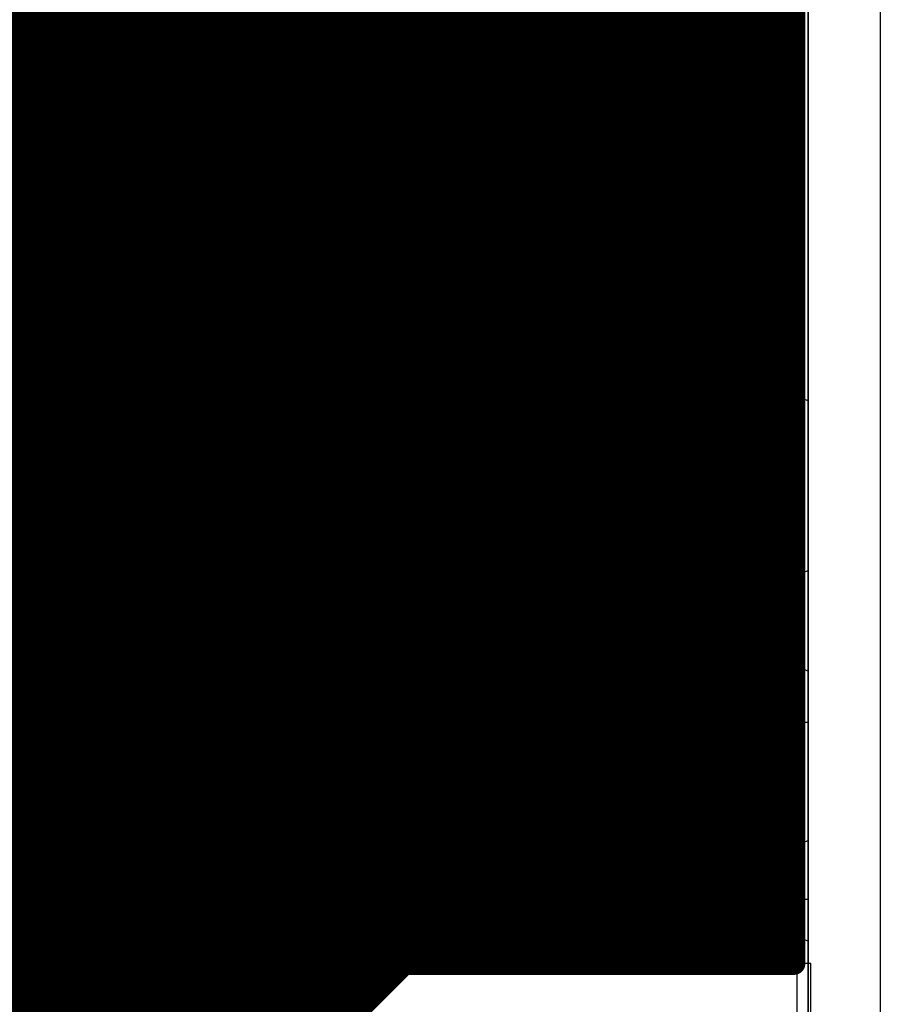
# Model space of a CAD drawing. Header units: millimetres. Extents: x 1.27 to 3.86, y 0.66 to 4.7.
# Tile 234 of 236: x 3.55 to 3.86, y 3.88 to 4.23. Entities that reach past the tile are written whole.
import ezdxf

# ---------------------------------------------------------------- set-up
doc = ezdxf.new("R2010")
doc.units = ezdxf.units.MM
doc.header["$MEASUREMENT"] = 0
for name, color, linetype in [('BottomLayer', 5, 'Continuous'), ('MidLayer1', 16, 'Continuous'), ('MidLayer2', 76, 'Continuous'), ('MidLayer3', 90, 'Continuous'), ('MidLayer4', 156, 'Continuous'), ('MidLayer5', 130, 'Continuous'), ('MidLayer6', 216, 'Continuous'), ('MultiLayer', 9, 'Continuous'), ('TopLayer', 1, 'Continuous'), ('ViaHoleLayer', 16, 'Continuous')]:
    doc.layers.add(name, color=color, linetype=linetype)

msp = doc.modelspace()

# ---------------------------------------------------------------- linework, layer by layer
at = {"layer": 'BottomLayer'}
msp.add_line((3.828, 4.5), (3.828, 3.616), dxfattribs=at)
at = {"layer": 'BottomLayer', "const_width": 0.0112}
for points in [[(3.7164, 4.209, 1), (3.7276, 4.209, 1)], [(3.8114, 4.209, 1), (3.8226, 4.209, 1)], [(3.7164, 4.114, 1), (3.7276, 4.114, 1)], [(3.8114, 4.114, 1), (3.8226, 4.114, 1)], [(3.7164, 4.019, 1), (3.7276, 4.019, 1)], [(3.8114, 4.019, 1), (3.8226, 4.019, 1)], [(3.7164, 3.924, 1), (3.7276, 3.924, 1)], [(3.8114, 3.924, 1), (3.8226, 3.924, 1)]]:
    msp.add_lwpolyline(points, format="xyb", close=True, dxfattribs=at)
at = {"layer": 'MidLayer1'}
for p, q in [((3.68992, 3.89844), (3.57711, 3.78563)), ((3.83293, 3.89844), (3.68992, 3.89844)), ((3.83293, 3.87666), (3.83293, 3.89844))]:
    msp.add_line(p, q, dxfattribs=at)
at = {"layer": 'MidLayer1', "const_width": 0.008}
for points in [[(3.555, 3.73511), (3.555, 4.674)], [(3.56, 3.74011), (3.56, 4.674)], [(3.565, 3.74511), (3.565, 4.674)], [(3.57, 3.75011), (3.57, 4.674)], [(3.575, 3.75511), (3.575, 4.674)], [(3.58, 3.78852), (3.58, 4.674)], [(3.585, 3.79352), (3.585, 4.674)], [(3.59, 3.79852), (3.59, 4.674)], [(3.595, 3.80352), (3.595, 4.674)], [(3.6, 3.80852), (3.6, 4.674)], [(3.605, 3.81352), (3.605, 4.674)], [(3.61, 3.81852), (3.61, 4.674)], [(3.615, 3.82352), (3.615, 4.674)], [(3.62, 3.82852), (3.62, 4.674)], [(3.625, 3.83352), (3.625, 4.674)], [(3.63, 3.83852), (3.63, 4.674)], [(3.635, 3.84352), (3.635, 4.674)], [(3.64, 3.84852), (3.64, 4.674)], [(3.645, 3.85352), (3.645, 4.674)], [(3.65, 3.85852), (3.65, 4.674)], [(3.655, 3.86352), (3.655, 4.674)], [(3.66, 3.86852), (3.66, 4.674)], [(3.665, 3.87352), (3.665, 4.674)], [(3.67, 3.87852), (3.67, 4.674)], [(3.675, 3.88352), (3.675, 4.674)], [(3.68, 3.88852), (3.68, 4.674)], [(3.685, 3.89352), (3.685, 4.674)], [(3.69, 3.89844), (3.69, 4.674)], [(3.695, 3.89844), (3.695, 4.674)], [(3.7, 3.89844), (3.7, 4.674)], [(3.705, 3.89844), (3.705, 4.674)], [(3.71, 3.89844), (3.71, 4.674)], [(3.715, 3.89844), (3.715, 4.674)], [(3.72, 3.89844), (3.72, 4.674)], [(3.725, 3.89844), (3.725, 4.674)], [(3.73, 3.89844), (3.73, 4.674)], [(3.735, 3.89844), (3.735, 4.674)], [(3.74, 3.89844), (3.74, 4.674)], [(3.745, 3.89844), (3.745, 4.674)], [(3.75, 3.89844), (3.75, 4.674)], [(3.755, 3.89844), (3.755, 4.674)], [(3.76, 3.89844), (3.76, 4.674)], [(3.765, 3.89844), (3.765, 4.674)], [(3.77, 3.89844), (3.77, 4.674)], [(3.775, 3.89844), (3.775, 4.674)], [(3.78, 3.89844), (3.78, 4.674)], [(3.785, 3.89844), (3.785, 4.674)], [(3.79, 3.89844), (3.79, 4.674)], [(3.795, 3.89844), (3.795, 4.674)], [(3.8, 3.89844), (3.8, 4.674)], [(3.805, 3.89844), (3.805, 4.674)], [(3.81, 3.89844), (3.81, 4.674)], [(3.815, 3.89844), (3.815, 4.674)], [(3.82, 3.89844), (3.82, 4.674)], [(3.825, 3.89844), (3.825, 4.674)], [(3.82701, 3.89844), (3.82701, 4.674)], [(2.50163, 4.23), (3.82701, 4.23)], [(2.50163, 4.225), (3.82701, 4.225)], [(2.50163, 4.22), (3.82701, 4.22)], [(2.50163, 4.215), (3.82701, 4.215)], [(2.50163, 4.21), (3.82701, 4.21)], [(2.50163, 4.205), (3.82701, 4.205)], [(2.50163, 4.2), (3.82701, 4.2)], [(2.50163, 4.195), (3.82701, 4.195)], [(2.50163, 4.19), (3.82701, 4.19)], [(2.50163, 4.185), (3.82701, 4.185)], [(2.50163, 4.18), (3.82701, 4.18)], [(2.50163, 4.175), (3.82701, 4.175)], [(2.50163, 4.17), (3.82701, 4.17)], [(2.50163, 4.165), (3.82701, 4.165)], [(2.50163, 4.16), (3.82701, 4.16)], [(2.50163, 4.155), (3.82701, 4.155)], [(2.50163, 4.15), (3.82701, 4.15)], [(2.50163, 4.145), (3.82701, 4.145)], [(2.50163, 4.14), (3.82701, 4.14)], [(2.50163, 4.135), (3.82701, 4.135)], [(2.50163, 4.13), (3.82701, 4.13)], [(2.50163, 4.125), (3.82701, 4.125)], [(2.50163, 4.12), (3.82701, 4.12)], [(2.50163, 4.115), (3.82701, 4.115)], [(2.50163, 4.11), (3.82701, 4.11)], [(2.50163, 4.105), (3.82701, 4.105)], [(2.50163, 4.1), (3.82701, 4.1)], [(2.50163, 4.095), (3.82701, 4.095)], [(2.50163, 4.09), (3.82701, 4.09)], [(2.50163, 4.085), (3.82701, 4.085)], [(2.50163, 4.08), (3.82701, 4.08)], [(2.50163, 4.075), (3.82701, 4.075)], [(2.50163, 4.07), (3.82701, 4.07)], [(2.50163, 4.065), (3.82701, 4.065)], [(2.50163, 4.06), (3.82701, 4.06)], [(2.50163, 4.055), (3.82701, 4.055)], [(2.50163, 4.05), (3.82701, 4.05)], [(2.50163, 4.045), (3.82701, 4.045)], [(2.50163, 4.04), (3.82701, 4.04)], [(2.50163, 4.035), (3.82701, 4.035)], [(2.50163, 4.03), (3.82701, 4.03)], [(2.50163, 4.025), (3.82701, 4.025)], [(2.50163, 4.02), (3.82701, 4.02)], [(2.50163, 4.015), (3.82701, 4.015)], [(2.50163, 4.01), (3.82701, 4.01)], [(2.50163, 4.005), (3.82701, 4.005)], [(2.50163, 4), (3.82701, 4)], [(2.50163, 3.995), (3.82701, 3.995)], [(2.50163, 3.99), (3.82701, 3.99)], [(2.50163, 3.985), (3.82701, 3.985)], [(2.50163, 3.98), (3.82701, 3.98)], [(2.50164, 3.975), (3.82701, 3.975)], [(2.50664, 3.97), (3.82701, 3.97)], [(2.51164, 3.965), (3.82701, 3.965)], [(2.51664, 3.96), (3.82701, 3.96)], [(2.52164, 3.955), (3.82701, 3.955)], [(2.52664, 3.95), (3.82701, 3.95)], [(2.53164, 3.945), (3.82701, 3.945)], [(2.53664, 3.94), (3.82701, 3.94)], [(2.54164, 3.935), (3.82701, 3.935)], [(2.54664, 3.93), (3.82701, 3.93)], [(2.55164, 3.925), (3.82701, 3.925)], [(2.55664, 3.92), (3.82701, 3.92)], [(2.56164, 3.915), (3.82701, 3.915)], [(2.56664, 3.91), (3.82701, 3.91)], [(2.57164, 3.905), (3.82701, 3.905)], [(2.57664, 3.9), (3.82701, 3.9)], [(3.57711, 3.78563), (3.68992, 3.89844)], [(3.68992, 3.89844), (3.82701, 3.89844)], [(2.58164, 3.895), (3.68648, 3.895)], [(2.58664, 3.89), (3.68148, 3.89)], [(2.59164, 3.885), (3.67648, 3.885)]]:
    msp.add_lwpolyline(points, dxfattribs=at)
at = {"layer": 'MidLayer1'}
for points, const_width in [([(3.82501, 4.23, 1), (3.82901, 4.23, 1)], 0.004), ([(3.63633, 4.22185, 1), (3.6442, 4.22185, 1)], 0.00787), ([(3.6585, 4.22185, 1), (3.66637, 4.22185, 1)], 0.00787), ([(3.82501, 4.225, 1), (3.82901, 4.225, 1)], 0.004), ([(3.82501, 4.22, 1), (3.82901, 4.22, 1)], 0.004), ([(3.7164, 4.209, 1), (3.7276, 4.209, 1)], 0.0112), ([(3.8114, 4.209, 1), (3.8226, 4.209, 1)], 0.0112), ([(3.82501, 4.215, 1), (3.82901, 4.215, 1)], 0.004), ([(3.82501, 4.21, 1), (3.82901, 4.21, 1)], 0.004), ([(3.82501, 4.205, 1), (3.82901, 4.205, 1)], 0.004), ([(3.63633, 4.19823, 1), (3.6442, 4.19823, 1)], 0.00787), ([(3.6585, 4.19823, 1), (3.66637, 4.19823, 1)], 0.00787), ([(3.82501, 4.2, 1), (3.82901, 4.2, 1)], 0.004), ([(3.57495, 4.19314, 1), (3.58282, 4.19314, 1)], 0.00787), ([(3.82501, 4.195, 1), (3.82901, 4.195, 1)], 0.004), ([(3.82501, 4.19, 1), (3.82901, 4.19, 1)], 0.004), ([(3.82501, 4.185, 1), (3.82901, 4.185, 1)], 0.004), ([(3.82501, 4.18, 1), (3.82901, 4.18, 1)], 0.004), ([(3.63633, 4.1746, 1), (3.6442, 4.1746, 1)], 0.00787), ([(3.6585, 4.1746, 1), (3.66637, 4.1746, 1)], 0.00787), ([(3.82501, 4.175, 1), (3.82901, 4.175, 1)], 0.004), ([(3.82501, 4.17, 1), (3.82901, 4.17, 1)], 0.004), ([(3.82501, 4.165, 1), (3.82901, 4.165, 1)], 0.004), ([(3.82501, 4.16, 1), (3.82901, 4.16, 1)], 0.004), ([(3.63633, 4.15098, 1), (3.6442, 4.15098, 1)], 0.00787), ([(3.6585, 4.15098, 1), (3.66637, 4.15098, 1)], 0.00787), ([(3.82501, 4.155, 1), (3.82901, 4.155, 1)], 0.004), ([(3.57495, 4.14511, 1), (3.58282, 4.14511, 1)], 0.00787), ([(3.82501, 4.15, 1), (3.82901, 4.15, 1)], 0.004), ([(3.82501, 4.145, 1), (3.82901, 4.145, 1)], 0.004), ([(3.82501, 4.14, 1), (3.82901, 4.14, 1)], 0.004), ([(3.82501, 4.135, 1), (3.82901, 4.135, 1)], 0.004), ([(3.63633, 4.12736, 1), (3.6442, 4.12736, 1)], 0.00787), ([(3.6585, 4.12736, 1), (3.66637, 4.12736, 1)], 0.00787), ([(3.82501, 4.13, 1), (3.82901, 4.13, 1)], 0.004), ([(3.82501, 4.125, 1), (3.82901, 4.125, 1)], 0.004), ([(3.7164, 4.114, 1), (3.7276, 4.114, 1)], 0.0112), ([(3.8114, 4.114, 1), (3.8226, 4.114, 1)], 0.0112), ([(3.82501, 4.12, 1), (3.82901, 4.12, 1)], 0.004), ([(3.82501, 4.115, 1), (3.82901, 4.115, 1)], 0.004), ([(3.57495, 4.10696, 1), (3.58282, 4.10696, 1)], 0.00787), ([(3.82501, 4.11, 1), (3.82901, 4.11, 1)], 0.004), ([(3.63633, 4.10374, 1), (3.6442, 4.10374, 1)], 0.00787), ([(3.6585, 4.10374, 1), (3.66637, 4.10374, 1)], 0.00787), ([(3.82501, 4.105, 1), (3.82901, 4.105, 1)], 0.004), ([(3.82501, 4.1, 1), (3.82901, 4.1, 1)], 0.004), ([(3.82501, 4.095, 1), (3.82901, 4.095, 1)], 0.004), ([(3.82501, 4.09, 1), (3.82901, 4.09, 1)], 0.004), ([(3.63633, 4.08012, 1), (3.6442, 4.08012, 1)], 0.00787), ([(3.6585, 4.08012, 1), (3.66637, 4.08012, 1)], 0.00787), ([(3.82501, 4.085, 1), (3.82901, 4.085, 1)], 0.004), ([(3.82501, 4.08, 1), (3.82901, 4.08, 1)], 0.004), ([(3.82501, 4.075, 1), (3.82901, 4.075, 1)], 0.004), ([(3.82501, 4.07, 1), (3.82901, 4.07, 1)], 0.004), ([(3.82501, 4.065, 1), (3.82901, 4.065, 1)], 0.004), ([(3.63633, 4.05649, 1), (3.6442, 4.05649, 1)], 0.00787), ([(3.6585, 4.05649, 1), (3.66637, 4.05649, 1)], 0.00787), ([(3.82501, 4.06, 1), (3.82901, 4.06, 1)], 0.004), ([(3.82501, 4.055, 1), (3.82901, 4.055, 1)], 0.004), ([(3.82501, 4.05, 1), (3.82901, 4.05, 1)], 0.004), ([(3.82501, 4.045, 1), (3.82901, 4.045, 1)], 0.004), ([(3.55445, 4.03609, 1), (3.56232, 4.03609, 1)], 0.00787), ([(3.82501, 4.04, 1), (3.82901, 4.04, 1)], 0.004), ([(3.63633, 4.03287, 1), (3.6442, 4.03287, 1)], 0.00787), ([(3.6585, 4.03287, 1), (3.66637, 4.03287, 1)], 0.00787), ([(3.82501, 4.035, 1), (3.82901, 4.035, 1)], 0.004), ([(3.82501, 4.03, 1), (3.82901, 4.03, 1)], 0.004), ([(3.7164, 4.019, 1), (3.7276, 4.019, 1)], 0.0112), ([(3.8114, 4.019, 1), (3.8226, 4.019, 1)], 0.0112), ([(3.82501, 4.025, 1), (3.82901, 4.025, 1)], 0.004), ([(3.82501, 4.02, 1), (3.82901, 4.02, 1)], 0.004), ([(3.6585, 4.00925, 1), (3.66637, 4.00925, 1)], 0.00787), ([(3.82501, 4.015, 1), (3.82901, 4.015, 1)], 0.004), ([(3.82501, 4.01, 1), (3.82901, 4.01, 1)], 0.004), ([(3.63633, 4.00531, 1), (3.6442, 4.00531, 1)], 0.00787), ([(3.82501, 4.005, 1), (3.82901, 4.005, 1)], 0.004), ([(3.82501, 4, 1), (3.82901, 4, 1)], 0.004), ([(3.82501, 3.995, 1), (3.82901, 3.995, 1)], 0.004), ([(3.82501, 3.99, 1), (3.82901, 3.99, 1)], 0.004), ([(3.82501, 3.985, 1), (3.82901, 3.985, 1)], 0.004), ([(3.56162, 3.9755, 1), (3.56949, 3.9755, 1)], 0.00787), ([(3.5816, 3.97549, 1), (3.58947, 3.97549, 1)], 0.00787), ([(3.60161, 3.9755, 1), (3.60948, 3.9755, 1)], 0.00787), ([(3.62159, 3.97549, 1), (3.62946, 3.97549, 1)], 0.00787), ([(3.64204, 3.97549, 1), (3.64991, 3.97549, 1)], 0.00787), ([(3.82501, 3.98, 1), (3.82901, 3.98, 1)], 0.004), ([(3.82501, 3.975, 1), (3.82901, 3.975, 1)], 0.004), ([(3.82501, 3.97, 1), (3.82901, 3.97, 1)], 0.004), ([(3.82501, 3.965, 1), (3.82901, 3.965, 1)], 0.004), ([(3.82501, 3.96, 1), (3.82901, 3.96, 1)], 0.004), ([(3.82501, 3.955, 1), (3.82901, 3.955, 1)], 0.004), ([(3.56162, 3.949, 1), (3.56949, 3.949, 1)], 0.00787), ([(3.5816, 3.949, 1), (3.58947, 3.949, 1)], 0.00787), ([(3.60161, 3.949, 1), (3.60948, 3.949, 1)], 0.00787), ([(3.62159, 3.949, 1), (3.62946, 3.949, 1)], 0.00787), ([(3.64204, 3.949, 1), (3.64991, 3.949, 1)], 0.00787), ([(3.82501, 3.95, 1), (3.82901, 3.95, 1)], 0.004), ([(3.82501, 3.945, 1), (3.82901, 3.945, 1)], 0.004), ([(3.82501, 3.94, 1), (3.82901, 3.94, 1)], 0.004), ([(3.82501, 3.935, 1), (3.82901, 3.935, 1)], 0.004), ([(3.7164, 3.924, 1), (3.7276, 3.924, 1)], 0.0112), ([(3.8114, 3.924, 1), (3.8226, 3.924, 1)], 0.0112), ([(3.82501, 3.93, 1), (3.82901, 3.93, 1)], 0.004), ([(3.56162, 3.92249, 1), (3.56949, 3.92249, 1)], 0.00787), ([(3.5816, 3.92249, 1), (3.58947, 3.92249, 1)], 0.00787), ([(3.60161, 3.92249, 1), (3.60948, 3.92249, 1)], 0.00787), ([(3.62159, 3.92249, 1), (3.62946, 3.92249, 1)], 0.00787), ([(3.64204, 3.92249, 1), (3.64991, 3.92249, 1)], 0.00787), ([(3.82501, 3.925, 1), (3.82901, 3.925, 1)], 0.004), ([(3.82501, 3.92, 1), (3.82901, 3.92, 1)], 0.004), ([(3.82501, 3.915, 1), (3.82901, 3.915, 1)], 0.004), ([(3.82501, 3.91, 1), (3.82901, 3.91, 1)], 0.004), ([(3.82501, 3.905, 1), (3.82901, 3.905, 1)], 0.004), ([(3.56162, 3.89599, 1), (3.56949, 3.89599, 1)], 0.00787), ([(3.5816, 3.89599, 1), (3.58947, 3.89599, 1)], 0.00787), ([(3.60161, 3.89599, 1), (3.60948, 3.89599, 1)], 0.00787), ([(3.62159, 3.89599, 1), (3.62946, 3.89599, 1)], 0.00787), ([(3.68792, 3.89844, 1), (3.69192, 3.89844, 1)], 0.004), ([(3.68792, 3.89844, 1), (3.69192, 3.89844, 1)], 0.004), ([(3.688, 3.89844, 1), (3.692, 3.89844, 1)], 0.004), ([(3.693, 3.89844, 1), (3.697, 3.89844, 1)], 0.004), ([(3.698, 3.89844, 1), (3.702, 3.89844, 1)], 0.004), ([(3.703, 3.89844, 1), (3.707, 3.89844, 1)], 0.004), ([(3.708, 3.89844, 1), (3.712, 3.89844, 1)], 0.004), ([(3.713, 3.89844, 1), (3.717, 3.89844, 1)], 0.004), ([(3.718, 3.89844, 1), (3.722, 3.89844, 1)], 0.004), ([(3.723, 3.89844, 1), (3.727, 3.89844, 1)], 0.004), ([(3.728, 3.89844, 1), (3.732, 3.89844, 1)], 0.004), ([(3.733, 3.89844, 1), (3.737, 3.89844, 1)], 0.004), ([(3.738, 3.89844, 1), (3.742, 3.89844, 1)], 0.004), ([(3.743, 3.89844, 1), (3.747, 3.89844, 1)], 0.004), ([(3.748, 3.89844, 1), (3.752, 3.89844, 1)], 0.004), ([(3.753, 3.89844, 1), (3.757, 3.89844, 1)], 0.004), ([(3.758, 3.89844, 1), (3.762, 3.89844, 1)], 0.004), ([(3.763, 3.89844, 1), (3.767, 3.89844, 1)], 0.004), ([(3.768, 3.89844, 1), (3.772, 3.89844, 1)], 0.004), ([(3.773, 3.89844, 1), (3.777, 3.89844, 1)], 0.004), ([(3.778, 3.89844, 1), (3.782, 3.89844, 1)], 0.004), ([(3.783, 3.89844, 1), (3.787, 3.89844, 1)], 0.004), ([(3.788, 3.89844, 1), (3.792, 3.89844, 1)], 0.004), ([(3.793, 3.89844, 1), (3.797, 3.89844, 1)], 0.004), ([(3.798, 3.89844, 1), (3.802, 3.89844, 1)], 0.004), ([(3.803, 3.89844, 1), (3.807, 3.89844, 1)], 0.004), ([(3.808, 3.89844, 1), (3.812, 3.89844, 1)], 0.004), ([(3.813, 3.89844, 1), (3.817, 3.89844, 1)], 0.004), ([(3.818, 3.89844, 1), (3.822, 3.89844, 1)], 0.004), ([(3.823, 3.89844, 1), (3.827, 3.89844, 1)], 0.004), ([(3.82501, 3.9, 1), (3.82901, 3.9, 1)], 0.004), ([(3.82501, 3.89844, 1), (3.82901, 3.89844, 1)], 0.004), ([(3.82501, 3.89844, 1), (3.82901, 3.89844, 1)], 0.004), ([(3.64204, 3.89205, 1), (3.64991, 3.89205, 1)], 0.00787), ([(3.68448, 3.895, 1), (3.68848, 3.895, 1)], 0.004), ([(3.683, 3.89352, 1), (3.687, 3.89352, 1)], 0.004), ([(3.678, 3.88852, 1), (3.682, 3.88852, 1)], 0.004), ([(3.67948, 3.89, 1), (3.68348, 3.89, 1)], 0.004), ([(3.67448, 3.885, 1), (3.67848, 3.885, 1)], 0.004), ([(3.673, 3.88352, 1), (3.677, 3.88352, 1)], 0.004)]:
    msp.add_lwpolyline(points, format="xyb", close=True, dxfattribs=dict(at, const_width=const_width))
at = {"layer": 'MidLayer2'}
msp.add_line((3.832, 4.678), (3.832, 2.55417), dxfattribs=at)
at = {"layer": 'MidLayer2', "const_width": 0.0112}
for points in [[(3.7164, 4.209, 1), (3.7276, 4.209, 1)], [(3.8114, 4.209, 1), (3.8226, 4.209, 1)], [(3.7164, 4.114, 1), (3.7276, 4.114, 1)], [(3.8114, 4.114, 1), (3.8226, 4.114, 1)], [(3.7164, 4.019, 1), (3.7276, 4.019, 1)], [(3.8114, 4.019, 1), (3.8226, 4.019, 1)], [(3.7164, 3.924, 1), (3.7276, 3.924, 1)], [(3.8114, 3.924, 1), (3.8226, 3.924, 1)]]:
    msp.add_lwpolyline(points, format="xyb", close=True, dxfattribs=at)
at = {"layer": 'MidLayer3'}
msp.add_line((3.832, 4.678), (3.832, 2.55406), dxfattribs=at)
at = {"layer": 'MidLayer3', "const_width": 0.0112}
for points in [[(3.7164, 4.209, 1), (3.7276, 4.209, 1)], [(3.8114, 4.209, 1), (3.8226, 4.209, 1)], [(3.7164, 4.114, 1), (3.7276, 4.114, 1)], [(3.8114, 4.114, 1), (3.8226, 4.114, 1)], [(3.7164, 4.019, 1), (3.7276, 4.019, 1)], [(3.8114, 4.019, 1), (3.8226, 4.019, 1)], [(3.7164, 3.924, 1), (3.7276, 3.924, 1)], [(3.8114, 3.924, 1), (3.8226, 3.924, 1)]]:
    msp.add_lwpolyline(points, format="xyb", close=True, dxfattribs=at)
at = {"layer": 'MidLayer4'}
msp.add_line((3.832, 4.678), (3.832, 2.03178), dxfattribs=at)
at = {"layer": 'MidLayer4', "const_width": 0.0112}
for points in [[(3.7164, 4.209, 1), (3.7276, 4.209, 1)], [(3.8114, 4.209, 1), (3.8226, 4.209, 1)], [(3.7164, 4.114, 1), (3.7276, 4.114, 1)], [(3.8114, 4.114, 1), (3.8226, 4.114, 1)], [(3.7164, 4.019, 1), (3.7276, 4.019, 1)], [(3.8114, 4.019, 1), (3.8226, 4.019, 1)], [(3.7164, 3.924, 1), (3.7276, 3.924, 1)], [(3.8114, 3.924, 1), (3.8226, 3.924, 1)]]:
    msp.add_lwpolyline(points, format="xyb", close=True, dxfattribs=at)
at = {"layer": 'MidLayer5', "const_width": 0.0112}
for points in [[(3.7164, 4.209, 1), (3.7276, 4.209, 1)], [(3.8114, 4.209, 1), (3.8226, 4.209, 1)], [(3.7164, 4.114, 1), (3.7276, 4.114, 1)], [(3.8114, 4.114, 1), (3.8226, 4.114, 1)], [(3.7164, 4.019, 1), (3.7276, 4.019, 1)], [(3.8114, 4.019, 1), (3.8226, 4.019, 1)], [(3.7164, 3.924, 1), (3.7276, 3.924, 1)], [(3.8114, 3.924, 1), (3.8226, 3.924, 1)]]:
    msp.add_lwpolyline(points, format="xyb", close=True, dxfattribs=at)
at = {"layer": 'MidLayer6'}
for p, q in [((3.38275, 4.54905), (3.70839, 4.22341)), ((3.70836, 4.22264), (3.70596, 4.21972)), ((3.70839, 4.22341), (3.70836, 4.22264)), ((3.70596, 4.21972), (3.70417, 4.21638)), ((3.70417, 4.21638), (3.70308, 4.21276)), ((3.70308, 4.21276), (3.70271, 4.209)), ((3.70271, 4.209), (3.70308, 4.20523)), ((3.70308, 4.20523), (3.70417, 4.20162)), ((3.70417, 4.20162), (3.70596, 4.19828)), ((3.70596, 4.19828), (3.70836, 4.19536)), ((3.70836, 4.19536), (3.71128, 4.19296)), ((3.73272, 4.19296), (3.73564, 4.19536)), ((3.73564, 4.19536), (3.73641, 4.19539)), ((3.73641, 4.19539), (3.80339, 4.12841)), ((3.71128, 4.19296), (3.71462, 4.19117)), ((3.71462, 4.19117), (3.71824, 4.19008)), ((3.71824, 4.19008), (3.722, 4.18971)), ((3.722, 4.18971), (3.72576, 4.19008)), ((3.72576, 4.19008), (3.72938, 4.19117)), ((3.72938, 4.19117), (3.73272, 4.19296)), ((3.71462, 4.13182), (3.71128, 4.13004)), ((3.71824, 4.13292), (3.71462, 4.13182)), ((3.722, 4.13329), (3.71824, 4.13292)), ((3.72576, 4.13292), (3.722, 4.13329)), ((3.72938, 4.13182), (3.72576, 4.13292)), ((3.73272, 4.13004), (3.72938, 4.13182)), ((3.70836, 4.12764), (3.70596, 4.12472)), ((3.71128, 4.13004), (3.70836, 4.12764)), ((3.73564, 4.12764), (3.73272, 4.13004)), ((3.73804, 4.12472), (3.73564, 4.12764)), ((3.80336, 4.12764), (3.80096, 4.12472)), ((3.80339, 4.12841), (3.80336, 4.12764)), ((3.70596, 4.12472), (3.70417, 4.12138)), ((3.73982, 4.12138), (3.73804, 4.12472)), ((3.80096, 4.12472), (3.79917, 4.12138)), ((3.70417, 4.12138), (3.70308, 4.11776)), ((3.74092, 4.11776), (3.73982, 4.12138)), ((3.79917, 4.12138), (3.79808, 4.11776)), ((3.70308, 4.11776), (3.70271, 4.114)), ((3.74129, 4.114), (3.74092, 4.11776)), ((3.79808, 4.11776), (3.79771, 4.114)), ((3.70271, 4.114), (3.70308, 4.11023)), ((3.74092, 4.11023), (3.74129, 4.114)), ((3.79771, 4.114), (3.79808, 4.11023)), ((3.70308, 4.11023), (3.70417, 4.10662)), ((3.73982, 4.10662), (3.74092, 4.11023)), ((3.79808, 4.11023), (3.79917, 4.10662)), ((3.70417, 4.10662), (3.70596, 4.10328)), ((3.70596, 4.10328), (3.70836, 4.10036)), ((3.73564, 4.10036), (3.73804, 4.10328)), ((3.73804, 4.10328), (3.73982, 4.10662)), ((3.79917, 4.10662), (3.80096, 4.10328)), ((3.80096, 4.10328), (3.80336, 4.10036)), ((3.70836, 4.10036), (3.71128, 4.09796)), ((3.73272, 4.09796), (3.73564, 4.10036)), ((3.80336, 4.10036), (3.80628, 4.09796)), ((3.71128, 4.09796), (3.71462, 4.09617)), ((3.72938, 4.09617), (3.73272, 4.09796)), ((3.80628, 4.09796), (3.80962, 4.09617)), ((3.82438, 4.09617), (3.82772, 4.09796)), ((3.82772, 4.09796), (3.828, 4.09819)), ((3.828, 4.09819), (3.832, 4.0963)), ((3.71462, 4.09617), (3.71824, 4.09508)), ((3.71824, 4.09508), (3.722, 4.09471)), ((3.722, 4.09471), (3.72576, 4.09508)), ((3.72576, 4.09508), (3.72938, 4.09617)), ((3.80962, 4.09617), (3.81324, 4.09508)), ((3.81324, 4.09508), (3.817, 4.09471)), ((3.817, 4.09471), (3.82076, 4.09508)), ((3.82076, 4.09508), (3.82438, 4.09617)), ((3.832, 4.0963), (3.832, 4.0367)), ((3.71824, 4.03792), (3.71462, 4.03682)), ((3.722, 4.03829), (3.71824, 4.03792)), ((3.72576, 4.03792), (3.722, 4.03829)), ((3.72938, 4.03682), (3.72576, 4.03792)), ((3.81324, 4.03792), (3.80962, 4.03682)), ((3.817, 4.03829), (3.81324, 4.03792)), ((3.82076, 4.03792), (3.817, 4.03829)), ((3.82438, 4.03682), (3.82076, 4.03792)), ((3.71128, 4.03504), (3.70836, 4.03264)), ((3.71462, 4.03682), (3.71128, 4.03504)), ((3.73272, 4.03504), (3.72938, 4.03682)), ((3.73564, 4.03264), (3.73272, 4.03504)), ((3.80628, 4.03504), (3.80336, 4.03264)), ((3.80962, 4.03682), (3.80628, 4.03504)), ((3.82772, 4.03504), (3.82438, 4.03682)), ((3.828, 4.03481), (3.82772, 4.03504)), ((3.832, 4.0367), (3.828, 4.03481)), ((3.70836, 4.03264), (3.70596, 4.02972)), ((3.73804, 4.02972), (3.73564, 4.03264)), ((3.80336, 4.03264), (3.80096, 4.02972)), ((3.70596, 4.02972), (3.70417, 4.02638)), ((3.73982, 4.02638), (3.73804, 4.02972)), ((3.80096, 4.02972), (3.79917, 4.02638)), ((3.70417, 4.02638), (3.70308, 4.02276)), ((3.74092, 4.02276), (3.73982, 4.02638)), ((3.79917, 4.02638), (3.79808, 4.02276)), ((3.70308, 4.02276), (3.70271, 4.019)), ((3.74129, 4.019), (3.74092, 4.02276)), ((3.79808, 4.02276), (3.79771, 4.019)), ((3.70271, 4.019), (3.70308, 4.01523)), ((3.74092, 4.01523), (3.74129, 4.019)), ((3.79771, 4.019), (3.79808, 4.01523)), ((3.70308, 4.01523), (3.70417, 4.01162)), ((3.73982, 4.01162), (3.74092, 4.01523)), ((3.79808, 4.01523), (3.79917, 4.01162)), ((3.70417, 4.01162), (3.70596, 4.00828)), ((3.73804, 4.00828), (3.73982, 4.01162)), ((3.79917, 4.01162), (3.80096, 4.00828)), ((3.70596, 4.00828), (3.70836, 4.00536)), ((3.73564, 4.00536), (3.73804, 4.00828)), ((3.80096, 4.00828), (3.80336, 4.00536)), ((3.70836, 4.00536), (3.71128, 4.00296)), ((3.71128, 4.00296), (3.71462, 4.00117)), ((3.72938, 4.00117), (3.73272, 4.00296)), ((3.73272, 4.00296), (3.73564, 4.00536)), ((3.80336, 4.00536), (3.80628, 4.00296)), ((3.80628, 4.00296), (3.80962, 4.00117)), ((3.82438, 4.00117), (3.82772, 4.00296)), ((3.82772, 4.00296), (3.828, 4.00319)), ((3.828, 4.00319), (3.832, 4.0013)), ((3.71462, 4.00117), (3.71824, 4.00008)), ((3.71824, 4.00008), (3.722, 3.99971)), ((3.722, 3.99971), (3.72576, 4.00008)), ((3.72576, 4.00008), (3.72938, 4.00117)), ((3.80962, 4.00117), (3.81324, 4.00008)), ((3.81324, 4.00008), (3.817, 3.99971)), ((3.817, 3.99971), (3.82076, 4.00008)), ((3.82076, 4.00008), (3.82438, 4.00117)), ((3.832, 4.0013), (3.832, 3.9417)), ((3.71462, 3.94182), (3.71128, 3.94004)), ((3.71824, 3.94292), (3.71462, 3.94182)), ((3.722, 3.94329), (3.71824, 3.94292)), ((3.72576, 3.94292), (3.722, 3.94329)), ((3.72938, 3.94182), (3.72576, 3.94292)), ((3.73272, 3.94004), (3.72938, 3.94182)), ((3.80962, 3.94182), (3.80628, 3.94004)), ((3.81324, 3.94292), (3.80962, 3.94182)), ((3.817, 3.94329), (3.81324, 3.94292)), ((3.82076, 3.94292), (3.817, 3.94329)), ((3.82438, 3.94182), (3.82076, 3.94292)), ((3.82772, 3.94004), (3.82438, 3.94182)), ((3.832, 3.9417), (3.828, 3.93981)), ((3.70836, 3.93764), (3.70596, 3.93472)), ((3.71128, 3.94004), (3.70836, 3.93764)), ((3.73564, 3.93764), (3.73272, 3.94004)), ((3.73804, 3.93472), (3.73564, 3.93764)), ((3.80336, 3.93764), (3.80096, 3.93472)), ((3.80628, 3.94004), (3.80336, 3.93764)), ((3.828, 3.93981), (3.82772, 3.94004)), ((3.70596, 3.93472), (3.70417, 3.93138)), ((3.73982, 3.93138), (3.73804, 3.93472)), ((3.80096, 3.93472), (3.79917, 3.93138)), ((3.70417, 3.93138), (3.70308, 3.92776)), ((3.74092, 3.92776), (3.73982, 3.93138)), ((3.79917, 3.93138), (3.79808, 3.92776)), ((3.70308, 3.92776), (3.70271, 3.924)), ((3.74129, 3.924), (3.74092, 3.92776)), ((3.79808, 3.92776), (3.79771, 3.924)), ((3.70271, 3.924), (3.70308, 3.92023)), ((3.74092, 3.92023), (3.74129, 3.924)), ((3.79771, 3.924), (3.79808, 3.92023)), ((3.70308, 3.92023), (3.70417, 3.91662)), ((3.73982, 3.91662), (3.74092, 3.92023)), ((3.79808, 3.92023), (3.79917, 3.91662)), ((3.70417, 3.91662), (3.70596, 3.91328)), ((3.73804, 3.91328), (3.73982, 3.91662)), ((3.79917, 3.91662), (3.80096, 3.91328)), ((3.70596, 3.91328), (3.70836, 3.91036)), ((3.73564, 3.91036), (3.73804, 3.91328)), ((3.80096, 3.91328), (3.80336, 3.91036)), ((3.70836, 3.91036), (3.71128, 3.90796)), ((3.73272, 3.90796), (3.73564, 3.91036)), ((3.80336, 3.91036), (3.80628, 3.90796)), ((3.71128, 3.90796), (3.71462, 3.90617)), ((3.71462, 3.90617), (3.71824, 3.90508)), ((3.72576, 3.90508), (3.72938, 3.90617)), ((3.72938, 3.90617), (3.73272, 3.90796)), ((3.80628, 3.90796), (3.80962, 3.90617)), ((3.80962, 3.90617), (3.81324, 3.90508)), ((3.82076, 3.90508), (3.82438, 3.90617)), ((3.82438, 3.90617), (3.82772, 3.90796)), ((3.82772, 3.90796), (3.828, 3.90819)), ((3.828, 3.90819), (3.832, 3.9063)), ((3.832, 3.9063), (3.832, 3.8467)), ((3.71824, 3.90508), (3.722, 3.90471)), ((3.722, 3.90471), (3.72576, 3.90508)), ((3.81324, 3.90508), (3.817, 3.90471)), ((3.817, 3.90471), (3.82076, 3.90508))]:
    msp.add_line(p, q, dxfattribs=at)
at = {"layer": 'MidLayer6', "const_width": 0.0112}
for points in [[(3.7164, 4.209, 1), (3.7276, 4.209, 1)], [(3.8114, 4.209, 1), (3.8226, 4.209, 1)], [(3.7164, 4.114, 1), (3.7276, 4.114, 1)], [(3.8114, 4.114, 1), (3.8226, 4.114, 1)], [(3.7164, 4.019, 1), (3.7276, 4.019, 1)], [(3.8114, 4.019, 1), (3.8226, 4.019, 1)], [(3.7164, 3.924, 1), (3.7276, 3.924, 1)], [(3.8114, 3.924, 1), (3.8226, 3.924, 1)]]:
    msp.add_lwpolyline(points, format="xyb", close=True, dxfattribs=at)
at = {"layer": 'MultiLayer'}
for p, q in [((3.85735, 4.69935), (3.85735, 2.00422)), ((3.832, 2.03178), (3.832, 4.678))]:
    msp.add_line(p, q, dxfattribs=at)
for points, const_width in [([(3.63633, 4.22185, 1), (3.6442, 4.22185, 1)], 0.00787), ([(3.6585, 4.22185, 1), (3.66637, 4.22185, 1)], 0.00787), ([(3.7164, 4.209, 1), (3.7276, 4.209, 1)], 0.0112), ([(3.8114, 4.209, 1), (3.8226, 4.209, 1)], 0.0112), ([(3.63633, 4.19823, 1), (3.6442, 4.19823, 1)], 0.00787), ([(3.6585, 4.19823, 1), (3.66637, 4.19823, 1)], 0.00787), ([(3.57495, 4.19314, 1), (3.58282, 4.19314, 1)], 0.00787), ([(3.63633, 4.1746, 1), (3.6442, 4.1746, 1)], 0.00787), ([(3.6585, 4.1746, 1), (3.66637, 4.1746, 1)], 0.00787), ([(3.63633, 4.15098, 1), (3.6442, 4.15098, 1)], 0.00787), ([(3.6585, 4.15098, 1), (3.66637, 4.15098, 1)], 0.00787), ([(3.57495, 4.14511, 1), (3.58282, 4.14511, 1)], 0.00787), ([(3.63633, 4.12736, 1), (3.6442, 4.12736, 1)], 0.00787), ([(3.6585, 4.12736, 1), (3.66637, 4.12736, 1)], 0.00787), ([(3.7164, 4.114, 1), (3.7276, 4.114, 1)], 0.0112), ([(3.8114, 4.114, 1), (3.8226, 4.114, 1)], 0.0112), ([(3.57495, 4.10696, 1), (3.58282, 4.10696, 1)], 0.00787), ([(3.63633, 4.10374, 1), (3.6442, 4.10374, 1)], 0.00787), ([(3.6585, 4.10374, 1), (3.66637, 4.10374, 1)], 0.00787), ([(3.63633, 4.08012, 1), (3.6442, 4.08012, 1)], 0.00787), ([(3.6585, 4.08012, 1), (3.66637, 4.08012, 1)], 0.00787), ([(3.63633, 4.05649, 1), (3.6442, 4.05649, 1)], 0.00787), ([(3.6585, 4.05649, 1), (3.66637, 4.05649, 1)], 0.00787), ([(3.55445, 4.03609, 1), (3.56232, 4.03609, 1)], 0.00787), ([(3.63633, 4.03287, 1), (3.6442, 4.03287, 1)], 0.00787), ([(3.6585, 4.03287, 1), (3.66637, 4.03287, 1)], 0.00787), ([(3.7164, 4.019, 1), (3.7276, 4.019, 1)], 0.0112), ([(3.8114, 4.019, 1), (3.8226, 4.019, 1)], 0.0112), ([(3.6585, 4.00925, 1), (3.66637, 4.00925, 1)], 0.00787), ([(3.63633, 4.00531, 1), (3.6442, 4.00531, 1)], 0.00787), ([(3.56162, 3.9755, 1), (3.56949, 3.9755, 1)], 0.00787), ([(3.5816, 3.97549, 1), (3.58947, 3.97549, 1)], 0.00787), ([(3.60161, 3.9755, 1), (3.60948, 3.9755, 1)], 0.00787), ([(3.62159, 3.97549, 1), (3.62946, 3.97549, 1)], 0.00787), ([(3.64204, 3.97549, 1), (3.64991, 3.97549, 1)], 0.00787), ([(3.56162, 3.949, 1), (3.56949, 3.949, 1)], 0.00787), ([(3.5816, 3.949, 1), (3.58947, 3.949, 1)], 0.00787), ([(3.60161, 3.949, 1), (3.60948, 3.949, 1)], 0.00787), ([(3.62159, 3.949, 1), (3.62946, 3.949, 1)], 0.00787), ([(3.64204, 3.949, 1), (3.64991, 3.949, 1)], 0.00787), ([(3.7164, 3.924, 1), (3.7276, 3.924, 1)], 0.0112), ([(3.8114, 3.924, 1), (3.8226, 3.924, 1)], 0.0112), ([(3.56162, 3.92249, 1), (3.56949, 3.92249, 1)], 0.00787), ([(3.5816, 3.92249, 1), (3.58947, 3.92249, 1)], 0.00787), ([(3.60161, 3.92249, 1), (3.60948, 3.92249, 1)], 0.00787), ([(3.62159, 3.92249, 1), (3.62946, 3.92249, 1)], 0.00787), ([(3.64204, 3.92249, 1), (3.64991, 3.92249, 1)], 0.00787), ([(3.56162, 3.89599, 1), (3.56949, 3.89599, 1)], 0.00787), ([(3.5816, 3.89599, 1), (3.58947, 3.89599, 1)], 0.00787), ([(3.60161, 3.89599, 1), (3.60948, 3.89599, 1)], 0.00787), ([(3.62159, 3.89599, 1), (3.62946, 3.89599, 1)], 0.00787), ([(3.64204, 3.89205, 1), (3.64991, 3.89205, 1)], 0.00787)]:
    msp.add_lwpolyline(points, format="xyb", close=True, dxfattribs=dict(at, const_width=const_width))
at = {"layer": 'TopLayer'}
for p, q in [((3.63279, 3.92453), (3.63279, 4.67788)), ((3.57102, 4.11483), (3.57102, 4.44058)), ((3.58677, 4.44058), (3.58677, 4.11483)), ((3.832, 4.43652), (3.832, 3.921)), ((3.53752, 4.11483), (3.58677, 4.11483)), ((3.58677, 4.11483), (3.57102, 4.11483)), ((3.58677, 4.11483), (3.58677, 4.09909)), ((3.58677, 4.09909), (3.53752, 4.09909)), ((3.55327, 4.06492), (3.56626, 4.06492)), ((3.56626, 4.06492), (3.56626, 4.00963)), ((3.56626, 4.00963), (3.55327, 4.00963)), ((3.53751, 3.98334), (3.832, 3.98334)), ((3.832, 3.98334), (3.832, 3.86342)), ((3.63632, 3.92099), (3.63279, 3.92453)), ((3.832, 3.921), (3.63632, 3.92099))]:
    msp.add_line(p, q, dxfattribs=at)
for points, const_width in [([(3.63682, 4.22185, 1), (3.64371, 4.22185, 1)], 0.00688), ([(3.65899, 4.22185, 1), (3.66587, 4.22185, 1)], 0.00688), ([(3.7164, 4.209, 1), (3.7276, 4.209, 1)], 0.0112), ([(3.8114, 4.209, 1), (3.8226, 4.209, 1)], 0.0112), ([(3.63682, 4.19823, 1), (3.64371, 4.19823, 1)], 0.00688), ([(3.65899, 4.19823, 1), (3.66587, 4.19823, 1)], 0.00688), ([(3.57544, 4.19314, 1), (3.58233, 4.19314, 1)], 0.00688), ([(3.63682, 4.1746, 1), (3.64371, 4.1746, 1)], 0.00688), ([(3.65899, 4.1746, 1), (3.66587, 4.1746, 1)], 0.00688), ([(3.63682, 4.15098, 1), (3.64371, 4.15098, 1)], 0.00688), ([(3.65899, 4.15098, 1), (3.66587, 4.15098, 1)], 0.00688), ([(3.57544, 4.14511, 1), (3.58233, 4.14511, 1)], 0.00688), ([(3.63682, 4.12736, 1), (3.64371, 4.12736, 1)], 0.00688), ([(3.65899, 4.12736, 1), (3.66587, 4.12736, 1)], 0.00688), ([(3.7164, 4.114, 1), (3.7276, 4.114, 1)], 0.0112), ([(3.8114, 4.114, 1), (3.8226, 4.114, 1)], 0.0112), ([(3.57544, 4.10696, 1), (3.58233, 4.10696, 1)], 0.00688), ([(3.63682, 4.10374, 1), (3.64371, 4.10374, 1)], 0.00688), ([(3.65899, 4.10374, 1), (3.66587, 4.10374, 1)], 0.00688), ([(3.63682, 4.08012, 1), (3.64371, 4.08012, 1)], 0.00688), ([(3.65899, 4.08012, 1), (3.66587, 4.08012, 1)], 0.00688), ([(3.63682, 4.05649, 1), (3.64371, 4.05649, 1)], 0.00688), ([(3.65899, 4.05649, 1), (3.66587, 4.05649, 1)], 0.00688), ([(3.55494, 4.03609, 1), (3.56183, 4.03609, 1)], 0.00688), ([(3.63682, 4.03287, 1), (3.64371, 4.03287, 1)], 0.00688), ([(3.65899, 4.03287, 1), (3.66587, 4.03287, 1)], 0.00688), ([(3.7164, 4.019, 1), (3.7276, 4.019, 1)], 0.0112), ([(3.8114, 4.019, 1), (3.8226, 4.019, 1)], 0.0112), ([(3.65899, 4.00925, 1), (3.66587, 4.00925, 1)], 0.00688), ([(3.63682, 4.00531, 1), (3.64371, 4.00531, 1)], 0.00688), ([(3.56211, 3.9755, 1), (3.569, 3.9755, 1)], 0.00688), ([(3.58209, 3.97549, 1), (3.58897, 3.97549, 1)], 0.00688), ([(3.6021, 3.9755, 1), (3.60899, 3.9755, 1)], 0.00688), ([(3.62208, 3.97549, 1), (3.62896, 3.97549, 1)], 0.00688), ([(3.64253, 3.97549, 1), (3.64942, 3.97549, 1)], 0.00688), ([(3.56211, 3.949, 1), (3.569, 3.949, 1)], 0.00688), ([(3.58209, 3.949, 1), (3.58897, 3.949, 1)], 0.00688), ([(3.6021, 3.949, 1), (3.60899, 3.949, 1)], 0.00688), ([(3.62208, 3.949, 1), (3.62896, 3.949, 1)], 0.00688), ([(3.64253, 3.949, 1), (3.64942, 3.949, 1)], 0.00688), ([(3.7164, 3.924, 1), (3.7276, 3.924, 1)], 0.0112), ([(3.8114, 3.924, 1), (3.8226, 3.924, 1)], 0.0112), ([(3.56211, 3.92249, 1), (3.569, 3.92249, 1)], 0.00688), ([(3.58209, 3.92249, 1), (3.58897, 3.92249, 1)], 0.00688), ([(3.6021, 3.92249, 1), (3.60899, 3.92249, 1)], 0.00688), ([(3.62208, 3.92249, 1), (3.62896, 3.92249, 1)], 0.00688), ([(3.64253, 3.92249, 1), (3.64942, 3.92249, 1)], 0.00688), ([(3.56211, 3.89599, 1), (3.569, 3.89599, 1)], 0.00688), ([(3.58209, 3.89599, 1), (3.58897, 3.89599, 1)], 0.00688), ([(3.6021, 3.89599, 1), (3.60899, 3.89599, 1)], 0.00688), ([(3.62208, 3.89599, 1), (3.62896, 3.89599, 1)], 0.00688), ([(3.64253, 3.89205, 1), (3.64942, 3.89205, 1)], 0.00688)]:
    msp.add_lwpolyline(points, format="xyb", close=True, dxfattribs=dict(at, const_width=const_width))
at = {"layer": 'ViaHoleLayer'}
for points, const_width in [([(3.63879, 4.22185, 1), (3.64174, 4.22185, 1)], 0.00295), ([(3.66096, 4.22185, 1), (3.66391, 4.22185, 1)], 0.00295), ([(3.71895, 4.209, 1), (3.72505, 4.209, 1)], 0.0061), ([(3.81395, 4.209, 1), (3.82005, 4.209, 1)], 0.0061), ([(3.63879, 4.19823, 1), (3.64174, 4.19823, 1)], 0.00295), ([(3.66096, 4.19823, 1), (3.66391, 4.19823, 1)], 0.00295), ([(3.57741, 4.19314, 1), (3.58036, 4.19314, 1)], 0.00295), ([(3.63879, 4.1746, 1), (3.64174, 4.1746, 1)], 0.00295), ([(3.66096, 4.1746, 1), (3.66391, 4.1746, 1)], 0.00295), ([(3.63879, 4.15098, 1), (3.64174, 4.15098, 1)], 0.00295), ([(3.66096, 4.15098, 1), (3.66391, 4.15098, 1)], 0.00295), ([(3.57741, 4.14511, 1), (3.58036, 4.14511, 1)], 0.00295), ([(3.63879, 4.12736, 1), (3.64174, 4.12736, 1)], 0.00295), ([(3.66096, 4.12736, 1), (3.66391, 4.12736, 1)], 0.00295), ([(3.71895, 4.114, 1), (3.72505, 4.114, 1)], 0.0061), ([(3.81395, 4.114, 1), (3.82005, 4.114, 1)], 0.0061), ([(3.57741, 4.10696, 1), (3.58036, 4.10696, 1)], 0.00295), ([(3.63879, 4.10374, 1), (3.64174, 4.10374, 1)], 0.00295), ([(3.66096, 4.10374, 1), (3.66391, 4.10374, 1)], 0.00295), ([(3.63879, 4.08012, 1), (3.64174, 4.08012, 1)], 0.00295), ([(3.66096, 4.08012, 1), (3.66391, 4.08012, 1)], 0.00295), ([(3.63879, 4.05649, 1), (3.64174, 4.05649, 1)], 0.00295), ([(3.66096, 4.05649, 1), (3.66391, 4.05649, 1)], 0.00295), ([(3.55691, 4.03609, 1), (3.55986, 4.03609, 1)], 0.00295), ([(3.63879, 4.03287, 1), (3.64174, 4.03287, 1)], 0.00295), ([(3.66096, 4.03287, 1), (3.66391, 4.03287, 1)], 0.00295), ([(3.71895, 4.019, 1), (3.72505, 4.019, 1)], 0.0061), ([(3.81395, 4.019, 1), (3.82005, 4.019, 1)], 0.0061), ([(3.66096, 4.00925, 1), (3.66391, 4.00925, 1)], 0.00295), ([(3.63879, 4.00531, 1), (3.64174, 4.00531, 1)], 0.00295), ([(3.56408, 3.9755, 1), (3.56703, 3.9755, 1)], 0.00295), ([(3.58406, 3.97549, 1), (3.58701, 3.97549, 1)], 0.00295), ([(3.60407, 3.9755, 1), (3.60702, 3.9755, 1)], 0.00295), ([(3.62405, 3.97549, 1), (3.627, 3.97549, 1)], 0.00295), ([(3.6445, 3.97549, 1), (3.64745, 3.97549, 1)], 0.00295), ([(3.56408, 3.949, 1), (3.56703, 3.949, 1)], 0.00295), ([(3.58406, 3.949, 1), (3.58701, 3.949, 1)], 0.00295), ([(3.60407, 3.949, 1), (3.60702, 3.949, 1)], 0.00295), ([(3.62405, 3.949, 1), (3.627, 3.949, 1)], 0.00295), ([(3.6445, 3.949, 1), (3.64745, 3.949, 1)], 0.00295), ([(3.71895, 3.924, 1), (3.72505, 3.924, 1)], 0.0061), ([(3.81395, 3.924, 1), (3.82005, 3.924, 1)], 0.0061), ([(3.56408, 3.92249, 1), (3.56703, 3.92249, 1)], 0.00295), ([(3.58406, 3.92249, 1), (3.58701, 3.92249, 1)], 0.00295), ([(3.60407, 3.92249, 1), (3.60702, 3.92249, 1)], 0.00295), ([(3.62405, 3.92249, 1), (3.627, 3.92249, 1)], 0.00295), ([(3.6445, 3.92249, 1), (3.64745, 3.92249, 1)], 0.00295), ([(3.56408, 3.89599, 1), (3.56703, 3.89599, 1)], 0.00295), ([(3.58406, 3.89599, 1), (3.58701, 3.89599, 1)], 0.00295), ([(3.60407, 3.89599, 1), (3.60702, 3.89599, 1)], 0.00295), ([(3.62405, 3.89599, 1), (3.627, 3.89599, 1)], 0.00295), ([(3.6445, 3.89205, 1), (3.64745, 3.89205, 1)], 0.00295)]:
    msp.add_lwpolyline(points, format="xyb", close=True, dxfattribs=dict(at, const_width=const_width))

doc.saveas('drawing.dxf')
